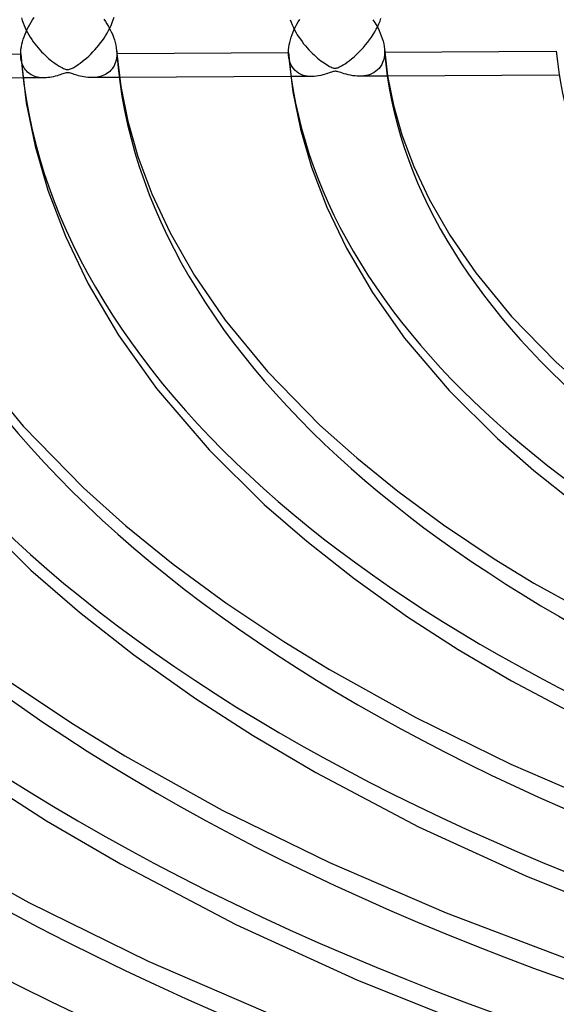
# Model space of a CAD drawing. Header units: millimetres. Extents: x -866 to 866, y -967 to 997.
# Tile 35 of 74: x -200 to -144, y 562 to 664. Entities that reach past the tile are written whole.
import ezdxf

# ---------------------------------------------------------------- set-up
doc = ezdxf.new("R2010")
doc.units = ezdxf.units.MM
doc.layers.add('HIDDEN', color=7, linetype='Continuous')
doc.layers.add('THICK', color=7, linetype='Continuous')

msp = doc.modelspace()

# ---------------------------------------------------------------- linework, layer by layer
at = {"layer": 'HIDDEN'}
for p, q in [((-199.56, 664), (-199.48, 663.74)), ((-190.03, 663.78), (-189.94, 664.07)), ((-199.48, 663.74), (-199.39, 663.48)), ((-199.39, 663.48), (-199.29, 663.22)), ((-199.29, 663.22), (-199.18, 662.97)), ((-199.18, 662.97), (-199.06, 662.71)), ((-190.51, 662.67), (-190.37, 662.94)), ((-190.37, 662.94), (-190.25, 663.22)), ((-190.25, 663.22), (-190.13, 663.5)), ((-190.13, 663.5), (-190.03, 663.78)), ((-171.63, 663.81), (-171.53, 663.54)), ((-171.53, 663.54), (-171.42, 663.27)), ((-171.42, 663.27), (-171.3, 663.01)), ((-171.3, 663.01), (-171.17, 662.75)), ((-162.68, 662.82), (-162.53, 663.1)), ((-162.53, 663.1), (-162.41, 663.38)), ((-162.41, 663.38), (-162.29, 663.66)), ((-162.29, 663.66), (-162.19, 663.94)), ((-199.06, 662.71), (-198.93, 662.47)), ((-198.93, 662.47), (-198.79, 662.22)), ((-198.79, 662.22), (-198.64, 661.98)), ((-198.64, 661.98), (-198.49, 661.75)), ((-190.98, 661.89), (-190.81, 662.14)), ((-190.81, 662.14), (-190.66, 662.4)), ((-190.66, 662.4), (-190.51, 662.67)), ((-171.17, 662.75), (-171.03, 662.5)), ((-171.03, 662.5), (-170.89, 662.25)), ((-170.89, 662.25), (-170.73, 662)), ((-170.73, 662), (-170.57, 661.77)), ((-163.37, 661.71), (-163.18, 661.99)), ((-163.18, 661.99), (-163, 662.26)), ((-163, 662.26), (-162.83, 662.54)), ((-162.83, 662.54), (-162.68, 662.82)), ((-198.49, 661.75), (-198.33, 661.52)), ((-198.33, 661.52), (-198.16, 661.3)), ((-198.16, 661.3), (-197.99, 661.08)), ((-197.99, 661.08), (-197.82, 660.87)), ((-191.92, 660.69), (-191.71, 660.92)), ((-191.71, 660.92), (-191.52, 661.15)), ((-191.52, 661.15), (-191.33, 661.4)), ((-191.33, 661.4), (-191.15, 661.64)), ((-191.15, 661.64), (-190.98, 661.89)), ((-170.57, 661.77), (-170.4, 661.53)), ((-170.4, 661.53), (-170.23, 661.31)), ((-170.23, 661.31), (-170.05, 661.09)), ((-170.05, 661.09), (-169.87, 660.88)), ((-164.25, 660.67), (-164.01, 660.92)), ((-164.01, 660.92), (-163.79, 661.18)), ((-163.79, 661.18), (-163.58, 661.44)), ((-163.58, 661.44), (-163.37, 661.71)), ((-199.61, 659.79), (-199.63, 659.99)), ((-197.82, 660.87), (-197.64, 660.67)), ((-197.64, 660.67), (-197.46, 660.48)), ((-197.46, 660.48), (-197.28, 660.29)), ((-197.28, 660.29), (-197.1, 660.12)), ((-197.1, 660.12), (-196.92, 659.95)), ((-196.92, 659.95), (-196.74, 659.79)), ((-192.8, 659.82), (-192.57, 660.03)), ((-192.57, 660.03), (-192.34, 660.24)), ((-192.34, 660.24), (-192.13, 660.46)), ((-192.13, 660.46), (-191.92, 660.69)), ((-189.66, 660.07), (-189.69, 659.84)), ((-189.67, 660.59), (-189.66, 660.54)), ((-189.66, 660.54), (-189.66, 660.49)), ((-189.66, 660.49), (-189.66, 660.45)), ((-189.66, 660.45), (-189.66, 660.4)), ((-189.66, 660.4), (-189.66, 660.35)), ((-189.66, 660.35), (-189.66, 660.31)), ((-189.66, 660.31), (-189.66, 660.07)), ((-189.66, 660.31), (-189.65, 660.31)), ((-171.76, 659.83), (-171.79, 660.11)), ((-169.87, 660.88), (-169.69, 660.68)), ((-169.69, 660.68), (-169.5, 660.49)), ((-169.5, 660.49), (-169.32, 660.31)), ((-169.32, 660.31), (-169.14, 660.14)), ((-169.14, 660.14), (-168.96, 659.97)), ((-168.96, 659.97), (-168.78, 659.82)), ((-165.25, 659.74), (-164.99, 659.95)), ((-164.99, 659.95), (-164.74, 660.18)), ((-164.74, 660.18), (-164.49, 660.42)), ((-164.49, 660.42), (-164.25, 660.67)), ((-161.87, 659.88), (-161.93, 659.61)), ((-161.83, 660.16), (-161.87, 659.88)), ((-161.84, 660.77), (-161.83, 660.72)), ((-161.83, 660.72), (-161.83, 660.66)), ((-161.83, 660.66), (-161.82, 660.61)), ((-161.82, 660.45), (-161.83, 660.16)), ((-161.82, 660.61), (-161.82, 660.56)), ((-161.82, 660.56), (-161.82, 660.5)), ((-161.82, 660.5), (-161.82, 660.45)), ((-161.82, 660.45), (-161.81, 660.45)), ((-199.58, 659.59), (-199.61, 659.79)), ((-199.53, 659.4), (-199.58, 659.59)), ((-199.47, 659.22), (-199.53, 659.4)), ((-199.41, 659.05), (-199.47, 659.22)), ((-199.33, 658.89), (-199.41, 659.05)), ((-199.24, 658.75), (-199.33, 658.89)), ((-196.74, 659.79), (-196.56, 659.64)), ((-196.56, 659.64), (-196.39, 659.5)), ((-196.39, 659.5), (-196.21, 659.37)), ((-196.21, 659.37), (-196.04, 659.25)), ((-196.04, 659.25), (-195.88, 659.14)), ((-195.88, 659.14), (-195.72, 659.03)), ((-195.72, 659.03), (-195.57, 658.94)), ((-195.57, 658.94), (-195.43, 658.86)), ((-195.43, 658.86), (-195.3, 658.79)), ((-194.26, 658.78), (-194.13, 658.85)), ((-194.13, 658.85), (-193.99, 658.94)), ((-193.99, 658.94), (-193.82, 659.04)), ((-193.82, 659.04), (-193.65, 659.16)), ((-193.65, 659.16), (-193.45, 659.3)), ((-193.45, 659.3), (-193.24, 659.46)), ((-193.24, 659.46), (-193.03, 659.63)), ((-193.03, 659.63), (-192.8, 659.82)), ((-190.03, 658.87), (-190.14, 658.71)), ((-189.94, 659.03), (-190.03, 658.87)), ((-189.85, 659.22), (-189.94, 659.03)), ((-189.78, 659.41), (-189.85, 659.22)), ((-189.73, 659.62), (-189.78, 659.41)), ((-189.69, 659.84), (-189.73, 659.62)), ((-171.7, 659.56), (-171.76, 659.83)), ((-171.62, 659.31), (-171.7, 659.56)), ((-171.52, 659.08), (-171.62, 659.31)), ((-171.4, 658.87), (-171.52, 659.08)), ((-171.26, 658.69), (-171.4, 658.87)), ((-168.78, 659.82), (-168.6, 659.68)), ((-168.6, 659.68), (-168.43, 659.55)), ((-168.43, 659.55), (-168.27, 659.43)), ((-168.27, 659.43), (-168.1, 659.31)), ((-168.1, 659.31), (-167.95, 659.21)), ((-167.95, 659.21), (-167.8, 659.12)), ((-167.8, 659.12), (-167.66, 659.03)), ((-167.66, 659.03), (-167.53, 658.96)), ((-167.53, 658.96), (-167.41, 658.9)), ((-167.41, 658.9), (-167.31, 658.85)), ((-167.31, 658.85), (-167.2, 658.81)), ((-166.67, 658.82), (-166.57, 658.87)), ((-166.57, 658.87), (-166.44, 658.93)), ((-166.44, 658.93), (-166.3, 659.01)), ((-166.3, 659.01), (-166.13, 659.11)), ((-166.13, 659.11), (-165.93, 659.23)), ((-165.93, 659.23), (-165.72, 659.38)), ((-165.72, 659.38), (-165.49, 659.54)), ((-165.49, 659.54), (-165.25, 659.74)), ((-162.25, 658.94), (-162.39, 658.75)), ((-162.12, 659.14), (-162.25, 658.94)), ((-162.02, 659.37), (-162.12, 659.14)), ((-161.93, 659.61), (-162.02, 659.37)), ((-199.15, 658.61), (-199.24, 658.75)), ((-199.04, 658.49), (-199.15, 658.61)), ((-198.93, 658.37), (-199.04, 658.49)), ((-198.81, 658.26), (-198.93, 658.37)), ((-198.68, 658.17), (-198.81, 658.26)), ((-198.54, 658.08), (-198.68, 658.17)), ((-198.39, 658), (-198.54, 658.08)), ((-198.23, 657.94), (-198.39, 658)), ((-198.07, 657.88), (-198.23, 657.94)), ((-197.9, 657.84), (-198.07, 657.88)), ((-197.73, 657.81), (-197.9, 657.84)), ((-196.43, 657.85), (-196.62, 657.81)), ((-196.24, 657.88), (-196.43, 657.85)), ((-196.05, 657.93), (-196.24, 657.88)), ((-195.86, 657.98), (-196.05, 657.93)), ((-195.69, 658.04), (-195.86, 657.98)), ((-195.53, 658.09), (-195.69, 658.04)), ((-195.39, 658.14), (-195.53, 658.09)), ((-195.26, 658.18), (-195.39, 658.14)), ((-195.3, 658.79), (-195.19, 658.73)), ((-195.14, 658.22), (-195.26, 658.18)), ((-195.19, 658.73), (-195.09, 658.69)), ((-195.03, 658.25), (-195.14, 658.22)), ((-195.09, 658.69), (-195, 658.66)), ((-194.93, 658.28), (-195.03, 658.25)), ((-195, 658.66), (-194.91, 658.63)), ((-194.83, 658.3), (-194.93, 658.28)), ((-194.91, 658.63), (-194.84, 658.62)), ((-194.84, 658.62), (-194.77, 658.62)), ((-194.75, 658.3), (-194.83, 658.3)), ((-194.77, 658.62), (-194.7, 658.62)), ((-194.66, 658.29), (-194.75, 658.3)), ((-194.7, 658.62), (-194.63, 658.63)), ((-194.56, 658.28), (-194.66, 658.29)), ((-194.63, 658.63), (-194.55, 658.66)), ((-194.46, 658.25), (-194.56, 658.28)), ((-194.55, 658.66), (-194.47, 658.69)), ((-194.47, 658.69), (-194.37, 658.73)), ((-194.34, 658.21), (-194.46, 658.25)), ((-194.37, 658.73), (-194.26, 658.78)), ((-194.21, 658.17), (-194.34, 658.21)), ((-194.08, 658.13), (-194.21, 658.17)), ((-193.94, 658.09), (-194.08, 658.13)), ((-193.79, 658.04), (-193.94, 658.09)), ((-193.63, 657.99), (-193.79, 658.04)), ((-193.45, 657.95), (-193.63, 657.99)), ((-193.26, 657.9), (-193.45, 657.95)), ((-193.06, 657.86), (-193.26, 657.9)), ((-192.86, 657.83), (-193.06, 657.86)), ((-192.66, 657.81), (-192.86, 657.83)), ((-191.69, 657.84), (-191.88, 657.81)), ((-191.51, 657.87), (-191.69, 657.84)), ((-191.33, 657.92), (-191.51, 657.87)), ((-191.16, 657.97), (-191.33, 657.92)), ((-190.99, 658.04), (-191.16, 657.97)), ((-190.83, 658.12), (-190.99, 658.04)), ((-190.68, 658.21), (-190.83, 658.12)), ((-190.53, 658.32), (-190.68, 658.21)), ((-190.39, 658.44), (-190.53, 658.32)), ((-190.26, 658.57), (-190.39, 658.44)), ((-190.14, 658.71), (-190.26, 658.57)), ((-169.38, 657.91), (-171.57, 657.9)), ((-171.11, 658.52), (-171.26, 658.69)), ((-170.94, 658.38), (-171.11, 658.52)), ((-170.76, 658.25), (-170.94, 658.38)), ((-170.56, 658.15), (-170.76, 658.25)), ((-170.34, 658.06), (-170.56, 658.15)), ((-170.12, 657.99), (-170.34, 658.06)), ((-169.87, 657.95), (-170.12, 657.99)), ((-169.62, 657.92), (-169.87, 657.95)), ((-169.36, 657.91), (-169.62, 657.92)), ((-169.12, 657.92), (-169.36, 657.91)), ((-168.89, 657.95), (-169.12, 657.92)), ((-168.67, 657.98), (-168.89, 657.95)), ((-168.46, 658.02), (-168.67, 657.98)), ((-168.25, 658.07), (-168.46, 658.02)), ((-168.07, 658.12), (-168.25, 658.07)), ((-167.89, 658.17), (-168.07, 658.12)), ((-167.74, 658.22), (-167.89, 658.17)), ((-167.59, 658.27), (-167.74, 658.22)), ((-167.46, 658.32), (-167.59, 658.27)), ((-167.33, 658.36), (-167.46, 658.32)), ((-167.22, 658.4), (-167.33, 658.36)), ((-167.13, 658.42), (-167.22, 658.4)), ((-167.2, 658.81), (-167.11, 658.78)), ((-167.05, 658.44), (-167.13, 658.42)), ((-167.11, 658.78), (-167.02, 658.77)), ((-166.97, 658.45), (-167.05, 658.44)), ((-167.02, 658.77), (-166.93, 658.76)), ((-166.89, 658.45), (-166.97, 658.45)), ((-166.93, 658.76), (-166.85, 658.77)), ((-166.82, 658.44), (-166.89, 658.45)), ((-166.85, 658.77), (-166.77, 658.79)), ((-166.73, 658.42), (-166.82, 658.44)), ((-166.77, 658.79), (-166.67, 658.82)), ((-166.63, 658.39), (-166.73, 658.42)), ((-166.51, 658.36), (-166.63, 658.39)), ((-166.36, 658.31), (-166.51, 658.36)), ((-166.2, 658.26), (-166.36, 658.31)), ((-166.02, 658.2), (-166.2, 658.26)), ((-165.82, 658.14), (-166.02, 658.2)), ((-165.6, 658.09), (-165.82, 658.14)), ((-165.37, 658.04), (-165.6, 658.09)), ((-165.13, 657.99), (-165.37, 658.04)), ((-164.89, 657.96), (-165.13, 657.99)), ((-164.66, 657.94), (-164.89, 657.96)), ((-164.42, 657.94), (-164.66, 657.94)), ((-164.19, 657.95), (-164.42, 657.94)), ((-161.49, 657.95), (-164.42, 657.94)), ((-163.96, 657.97), (-164.19, 657.95)), ((-163.73, 658.01), (-163.96, 657.97)), ((-163.51, 658.06), (-163.73, 658.01)), ((-163.3, 658.13), (-163.51, 658.06)), ((-163.1, 658.22), (-163.3, 658.13)), ((-162.9, 658.32), (-163.1, 658.22)), ((-162.72, 658.45), (-162.9, 658.32)), ((-162.55, 658.59), (-162.72, 658.45)), ((-162.39, 658.75), (-162.55, 658.59)), ((-197.2, 657.77), (-199.42, 657.76)), ((-197.55, 657.78), (-197.73, 657.81)), ((-197.36, 657.77), (-197.55, 657.78)), ((-197.18, 657.77), (-197.36, 657.77)), ((-197, 657.77), (-197.18, 657.77)), ((-196.81, 657.79), (-197, 657.77)), ((-196.62, 657.81), (-196.81, 657.79)), ((-192.46, 657.8), (-192.66, 657.81)), ((-192.27, 657.79), (-192.46, 657.8)), ((-192.07, 657.8), (-192.27, 657.79)), ((-189.37, 657.81), (-192.24, 657.79)), ((-191.88, 657.81), (-192.07, 657.8))]:
    msp.add_line(p, q, dxfattribs=at)
for centre, major_axis, start_param, end_param in [((0, 663.81), (-556.5, 0), 0, 2.617994), ((0, 663.8), (-273.26, 0), 0.028771, 1.028899), ((0, 663.8), (-245.44, 0), 0.030845, 1.026824), ((0, 663.8), (-217.61, 0), 0.033451, 1.024219), ((0, 663.8), (-189.78, 0), 0.036821, 1.020849), ((0, 663.8), (-161.96, 0), 0.041349, 1.016321), ((0, 663.8), (-384.56, 0), 0.023474, 1.034195), ((0, 663.8), (-356.74, 0), 0.024488, 1.033181), ((0, 663.8), (-328.91, 0), 0.025674, 1.031995), ((0, 663.8), (-301.08, 0), 0.027079, 1.03059)]:
    msp.add_ellipse(centre, major_axis=major_axis, ratio=0.5, start_param=start_param, end_param=end_param, dxfattribs=at)
at = {"layer": 'THICK'}
for p, q in [((-198.4, 663.79), (-198.24, 664.02)), ((-198.96, 662.82), (-198.83, 663.07)), ((-198.83, 663.07), (-198.7, 663.31)), ((-198.7, 663.31), (-198.55, 663.55)), ((-198.55, 663.55), (-198.4, 663.79)), ((-191.01, 663.88), (-190.84, 663.63)), ((-190.84, 663.63), (-190.67, 663.37)), ((-190.67, 663.37), (-190.52, 663.11)), ((-190.52, 663.11), (-190.37, 662.84)), ((-171.2, 662.81), (-171.08, 663.07)), ((-171.08, 663.07), (-170.94, 663.33)), ((-170.94, 663.33), (-170.79, 663.58)), ((-170.79, 663.58), (-170.64, 663.83)), ((-163.04, 663.81), (-162.86, 663.54)), ((-162.86, 663.54), (-162.69, 663.26)), ((-162.69, 663.26), (-162.53, 662.98)), ((-162.53, 662.98), (-162.39, 662.7)), ((-199.38, 661.78), (-199.29, 662.04)), ((-199.29, 662.04), (-199.19, 662.3)), ((-199.19, 662.3), (-199.08, 662.56)), ((-199.08, 662.56), (-198.96, 662.82)), ((-190.37, 662.84), (-190.23, 662.56)), ((-190.23, 662.56), (-190.11, 662.29)), ((-190.11, 662.29), (-189.99, 662)), ((-189.99, 662), (-189.9, 661.72)), ((-171.61, 661.73), (-171.53, 662)), ((-171.53, 662), (-171.43, 662.27)), ((-171.43, 662.27), (-171.32, 662.54)), ((-171.32, 662.54), (-171.2, 662.81)), ((-162.39, 662.7), (-162.27, 662.42)), ((-162.27, 662.42), (-162.16, 662.14)), ((-162.16, 662.14), (-162.06, 661.86)), ((-199.61, 660.75), (-199.57, 661)), ((-199.57, 661), (-199.52, 661.26)), ((-199.52, 661.26), (-199.46, 661.52)), ((-199.46, 661.52), (-199.38, 661.78)), ((-189.9, 661.72), (-189.81, 661.43)), ((-189.81, 661.43), (-189.75, 661.15)), ((-189.75, 661.15), (-189.7, 660.87)), ((-171.8, 660.66), (-171.77, 660.92)), ((-171.77, 660.92), (-171.73, 661.18)), ((-171.73, 661.18), (-171.68, 661.45)), ((-171.68, 661.45), (-171.61, 661.73)), ((-162.06, 661.86), (-161.98, 661.59)), ((-161.98, 661.59), (-161.91, 661.31)), ((-161.91, 661.31), (-161.87, 661.04)), ((-161.87, 661.04), (-161.84, 660.77)), ((-217.49, 660.16), (-199.64, 660.25)), ((-199.64, 660.25), (-199.63, 660.5)), ((-199.64, 660.21), (-199.64, 660.25)), ((-199.64, 660.17), (-199.64, 660.21)), ((-199.64, 660.12), (-199.64, 660.17)), ((-199.64, 660.08), (-199.64, 660.12)), ((-199.63, 660.04), (-199.64, 660.08)), ((-199.63, 660.5), (-199.61, 660.75)), ((-199.63, 659.99), (-199.63, 660.04)), ((-199.63, 659.99), (-199.07, 655.16)), ((-189.7, 660.87), (-189.67, 660.59)), ((-189.67, 660.59), (-189.23, 656.86)), ((-189.65, 660.31), (-171.81, 660.4)), ((-171.81, 660.4), (-171.8, 660.66)), ((-171.81, 660.35), (-171.81, 660.4)), ((-171.8, 660.3), (-171.81, 660.35)), ((-171.8, 660.25), (-171.8, 660.3)), ((-171.8, 660.21), (-171.8, 660.25)), ((-171.8, 660.16), (-171.8, 660.21)), ((-171.79, 660.11), (-171.8, 660.16)), ((-171.79, 660.11), (-171.34, 656.31)), ((-161.83, 660.77), (-161.5, 657.96)), ((-161.81, 660.45), (-143.97, 660.55)), ((-171.57, 657.9), (-189.37, 657.81)), ((-161.5, 657.96), (-160.89, 654.94)), ((-143.7, 658.05), (-161.49, 657.95)), ((-199.42, 657.76), (-217.24, 657.66)), ((-189.23, 656.86), (-188.51, 653.27)), ((-171.34, 656.31), (-170.55, 652.42)), ((-199.07, 655.16), (-198.15, 650.67)), ((-160.89, 654.94), (-160.01, 651.85)), ((-188.51, 653.27), (-187.47, 649.6)), ((-170.55, 652.42), (-169.4, 648.47)), ((-160.01, 651.85), (-158.78, 648.57)), ((-198.15, 650.67), (-196.82, 646.11)), ((-187.47, 649.6), (-186.01, 645.71)), ((-169.4, 648.47), (-167.83, 644.33)), ((-158.78, 648.57), (-157.18, 645.16)), ((-196.82, 646.11), (-194.99, 641.31)), ((-186.01, 645.71), (-184.12, 641.67)), ((-157.18, 645.16), (-155.04, 641.42)), ((-167.83, 644.33), (-165.79, 640.08)), ((-184.12, 641.67), (-181.58, 637.24)), ((-194.99, 641.31), (-192.61, 636.38)), ((-155.04, 641.42), (-152.33, 637.49)), ((-165.79, 640.08), (-163.09, 635.48)), ((-152.33, 637.49), (-148.61, 632.96)), ((-192.61, 636.38), (-189.46, 631.04)), ((-181.58, 637.24), (-178.38, 632.6)), ((-163.09, 635.48), (-159.73, 630.73)), ((-178.38, 632.6), (-174, 627.27)), ((-148.61, 632.96), (-143.97, 628.23)), ((-189.46, 631.04), (-185.52, 625.5)), ((-159.73, 630.73), (-155.1, 625.29)), ((-143.97, 628.23), (-140.72, 625.32)), ((-204.44, 627.72), (-199.38, 621.58)), ((-174, 627.27), (-168.53, 621.69)), ((-185.52, 625.5), (-180.06, 619.13)), ((-155.1, 625.29), (-150.08, 620.28)), ((-199.38, 621.58), (-193.1, 615.16)), ((-168.53, 621.69), (-164.71, 618.28)), ((-150.08, 620.28), (-146.31, 616.98)), ((-180.06, 619.13), (-174.32, 613.44)), ((-164.71, 618.28), (-160.44, 614.82)), ((-146.31, 616.98), (-142.11, 613.66)), ((-193.1, 615.16), (-188.7, 611.23)), ((-160.44, 614.82), (-155.68, 611.32)), ((-205.03, 612.99), (-198.57, 606.62)), ((-174.32, 613.44), (-169.91, 609.61)), ((-188.7, 611.23), (-183.8, 607.25)), ((-155.68, 611.32), (-150.42, 607.8)), ((-169.91, 609.61), (-164.98, 605.73)), ((-150.42, 607.8), (-146.29, 605.27)), ((-183.8, 607.25), (-178.33, 603.23)), ((-198.57, 606.62), (-193.52, 602.24)), ((-164.98, 605.73), (-159.42, 601.78)), ((-146.29, 605.27), (-138.48, 600.93)), ((-178.33, 603.23), (-172.29, 599.2)), ((-193.52, 602.24), (-187.88, 597.82)), ((-159.42, 601.78), (-154.16, 598.37)), ((-172.29, 599.2), (-167.55, 596.29)), ((-187.88, 597.82), (-181.46, 593.29)), ((-154.16, 598.37), (-148.63, 595.11)), ((-167.55, 596.29), (-158.58, 591.31)), ((-200.98, 595.15), (-194.16, 590.6)), ((-148.63, 595.11), (-139.31, 590.15)), ((-181.46, 593.29), (-175.55, 589.47)), ((-194.16, 590.6), (-188.8, 587.31)), ((-158.58, 591.31), (-148.71, 586.46)), ((-175.55, 589.47), (-168.95, 585.6)), ((-188.8, 587.31), (-178.69, 581.69)), ((-148.71, 586.46), (-137.95, 581.82)), ((-168.95, 585.6), (-158.28, 579.96)), ((-203.53, 584.81), (-196.94, 580.57)), ((-178.69, 581.69), (-167.55, 576.23)), ((-196.94, 580.57), (-189.28, 576.1)), ((-158.28, 579.96), (-147.15, 574.85)), ((-210.05, 578.33), (-198.79, 572.07)), ((-189.28, 576.1), (-177.27, 569.79)), ((-167.55, 576.23), (-155.43, 571)), ((-147.15, 574.85), (-135.13, 570.02)), ((-198.79, 572.07), (-186.4, 565.99)), ((-155.43, 571), (-142.36, 566.07)), ((-177.27, 569.79), (-164.71, 564.05)), ((-186.4, 565.99), (-172.9, 560.17)), ((-164.71, 564.05), (-151.13, 558.63))]:
    msp.add_line(p, q, dxfattribs=at)
for centre, major_axis, start_param, end_param in [((0, 668.14), (606.5, 0), -3.141592, -0.523599), ((0, 668.14), (-551.5, 0), 0, 2.617994), ((0, 663.81), (-606.5, 0), 0, 2.617994), ((0, 663.8), (255.41, 0), -3.111543, -2.120295), ((0, 663.8), (227.59, 0), -3.10915, -2.123462), ((0, 663.8), (199.76, 0), -3.106089, -2.127512), ((0, 663.8), (171.94, 0), -3.102037, -2.132874), ((0, 663.8), (144.12, 0), -3.096419, -2.140308), ((0, 663.8), (366.71, 0), -3.117486, -2.112433), ((0, 663.8), (338.89, 0), -3.116366, -2.113914), ((0, 663.8), (311.06, 0), -3.115046, -2.11566), ((0, 663.8), (283.24, 0), -3.113467, -2.11775)]:
    msp.add_ellipse(centre, major_axis=major_axis, ratio=0.5, start_param=start_param, end_param=end_param, dxfattribs=at)

doc.saveas('drawing.dxf')
